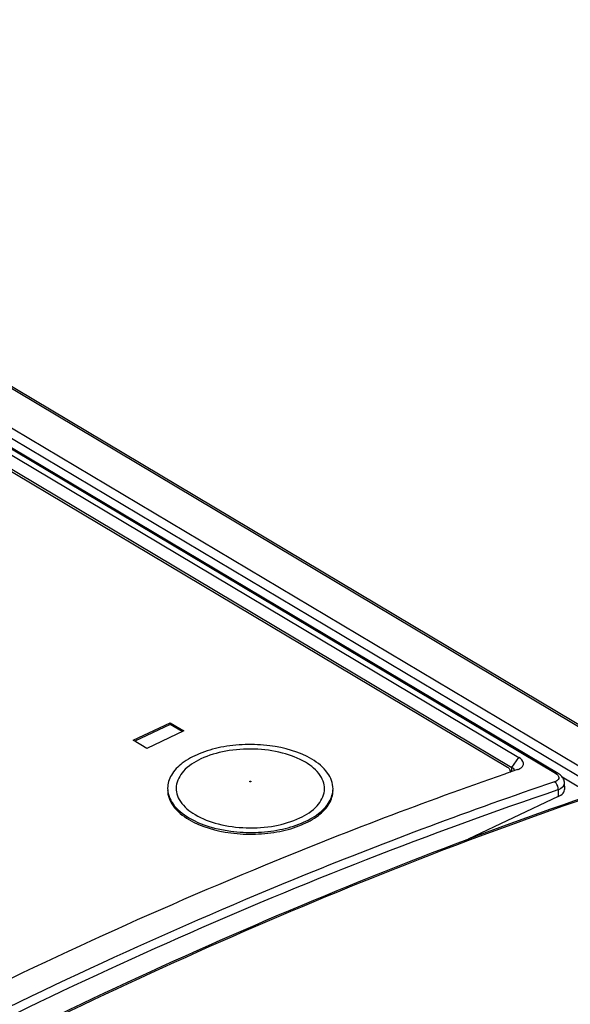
# Model space of a CAD drawing. Header units: millimetres. Extents: x 0 to 1188, y 0 to 840.
# Tile 38 of 41: x 1067 to 1078, y 260 to 279. Entities that reach past the tile are written whole.
import ezdxf

# ---------------------------------------------------------------- set-up
doc = ezdxf.new("R2010")
doc.units = ezdxf.units.MM
doc.header["$LTSCALE"] = 65.34
doc.layers.add('DATUM_AXIS', color=7, linetype='CONTINUOUS')

msp = doc.modelspace()

# ---------------------------------------------------------------- linework, layer by layer
at = {"layer": 'DATUM_AXIS', "color": 9, "linetype": 'CONTINUOUS'}
for p, q in [((1090.451, 257.889), (1055.31, 278.857)), ((1054.493, 278.585), (1089.623, 257.624)), ((1077.816, 264.257), (1054.324, 278.274)), ((1089.522, 257.477), (1054.392, 278.438)), ((1076.972, 264.37), (1077.104, 264.565)), ((1076.97, 264.292), (1076.972, 264.37)), ((1077.865, 263.943), (1077.868, 263.807))]:
    msp.add_line(p, q, dxfattribs=at)
at = {"layer": 'DATUM_AXIS', "color": 7, "linetype": 'CONTINUOUS'}
for p, q in [((1055.392, 278.852), (1090.535, 257.883)), ((1077.866, 264.254), (1054.374, 278.271)), ((1054.787, 277.881), (1077.104, 264.565)), ((1054.648, 277.645), (1076.886, 264.376)), ((1054.654, 277.686), (1076.972, 264.37)), ((1069.643, 264.901), (1070.358, 265.24)), ((1070.358, 265.206), (1069.675, 264.882)), ((1070.358, 265.206), (1070.358, 265.24)), ((1070.358, 265.24), (1070.625, 265.081)), ((1070.594, 265.066), (1070.358, 265.206)), ((1070.625, 265.081), (1069.91, 264.742)), ((1069.91, 264.742), (1069.643, 264.901)), ((1076.861, 264.255), (1076.831, 264.244)), ((1077.076, 264.33), (1076.861, 264.255)), ((1076.934, 264.3), (1076.956, 264.287)), ((1077.942, 264.191), (1078.735, 263.718)), ((1077.993, 263.96), (1077.989, 264.075)), ((1077.868, 263.807), (1076.127, 262.981))]:
    msp.add_line(p, q, dxfattribs=at)
msp.add_lwpolyline([(1077.989, 264.075), (1077.988, 264.088), (1077.984, 264.108), (1077.979, 264.127), (1077.971, 264.146), (1077.962, 264.164), (1077.95, 264.181), (1077.937, 264.197), (1077.922, 264.213), (1077.905, 264.227), (1077.887, 264.241), (1077.866, 264.254)], dxfattribs=at)
for centre, radius, start, end in [((1076.861, 264.184), 0.217, 57.4748, 59.1872), ((1076.875, 264.206), 0.19, 53.6674, 57.5214), ((1076.88, 264.305), 0.0571, 359.7322, 7.9807)]:
    msp.add_arc(centre, radius, start, end, dxfattribs=at)
at = {"layer": 'DATUM_AXIS', "color": 9, "linetype": 'CONTINUOUS'}
msp.add_arc((1077.9, 264.072), 0.0886, 359.6395, 1.9317, dxfattribs=at)
at = {"layer": 'DATUM_AXIS', "color": 7, "linetype": 'CONTINUOUS'}
for points, knots in [([(1073.101, 264.531), (1072.856, 264.677), (1072.412, 264.799), (1071.811, 264.828), (1071.349, 264.778), (1070.935, 264.659), (1070.602, 264.481), (1070.372, 264.252), (1070.31, 264.059), (1070.31, 263.972)], [0, 0, 0, 0, 0.267882, 0.417793, 0.565606, 0.702131, 0.820333, 0.917741, 1, 1, 1, 1]), ([(1072.978, 264.472), (1072.84, 264.555), (1072.513, 264.677), (1071.986, 264.746), (1071.447, 264.71), (1070.973, 264.569), (1070.616, 264.347), (1070.462, 264.07), (1070.481, 263.855), (1070.583, 263.643), (1070.731, 263.524), (1070.841, 263.459)], [0, 0, 0, 0, 0.137256, 0.292949, 0.45098, 0.594517, 0.711526, 0.802551, 0.845241, 0.890795, 1, 1, 1, 1]), ([(1077.136, 264.358), (1077.155, 264.37), (1077.188, 264.397), (1077.207, 264.49), (1077.144, 264.541), (1077.104, 264.565)], [0, 0, 0, 0, 0.254824, 0.464564, 1, 1, 1, 1]), ([(1070.841, 263.459), (1070.98, 263.376), (1071.306, 263.254), (1071.833, 263.185), (1072.372, 263.221), (1072.847, 263.362), (1073.203, 263.584), (1073.357, 263.861), (1073.338, 264.076), (1073.236, 264.287), (1073.088, 264.407), (1072.978, 264.472)], [0, 0, 0, 0, 0.137256, 0.292949, 0.45098, 0.594517, 0.711526, 0.802551, 0.845241, 0.890795, 1, 1, 1, 1]), ([(1073.51, 263.959), (1073.51, 264.067), (1073.414, 264.31), (1073.217, 264.462), (1073.101, 264.531)], [0, 0, 0, 0, 0.444663, 1, 1, 1, 1]), ([(1076.886, 264.376), (1076.893, 264.372), (1076.915, 264.357), (1076.933, 264.332), (1076.936, 264.313)], [0, 0, 0, 0, 0.293464, 1, 1, 1, 1]), ([(1076.831, 264.244), (1075.269, 263.7), (1068.853, 261.251), (1062.715, 258.092), (1058.252, 255.4)], [0, 0, 0, 0, 0.240864, 1, 1, 1, 1]), ([(1077.795, 264.093), (1076.174, 263.543), (1069.517, 261.054), (1063.164, 257.779), (1058.561, 254.969)], [0, 0, 0, 0, 0.240964, 1, 1, 1, 1]), ([(1070.31, 263.972), (1070.309, 263.864), (1070.405, 263.621), (1070.603, 263.469), (1070.718, 263.4)], [0, 0, 0, 0, 0.444663, 1, 1, 1, 1]), ([(1059.25, 254.723), (1060.825, 255.673), (1066.97, 259.185), (1073.465, 262.104), (1078.418, 263.811)], [0, 0, 0, 0, 0.259831, 1, 1, 1, 1]), ([(1059.267, 254.695), (1060.841, 255.645), (1066.983, 259.158), (1073.475, 262.08), (1078.426, 263.789)], [0, 0, 0, 0, 0.259849, 1, 1, 1, 1]), ([(1070.31, 263.938), (1070.309, 263.83), (1070.405, 263.587), (1070.603, 263.435), (1070.718, 263.366)], [0, 0, 0, 0, 0.444691, 1, 1, 1, 1]), ([(1070.718, 263.4), (1070.963, 263.254), (1071.407, 263.132), (1072.008, 263.103), (1072.47, 263.153), (1072.885, 263.272), (1073.218, 263.45), (1073.448, 263.679), (1073.509, 263.872), (1073.51, 263.959)], [0, 0, 0, 0, 0.267882, 0.417793, 0.565606, 0.702131, 0.820333, 0.917741, 1, 1, 1, 1]), ([(1070.718, 263.366), (1070.963, 263.22), (1071.407, 263.098), (1072.009, 263.069), (1072.471, 263.119), (1072.885, 263.238), (1073.218, 263.417), (1073.448, 263.646), (1073.509, 263.838), (1073.51, 263.926)], [0, 0, 0, 0, 0.267901, 0.417822, 0.565641, 0.702161, 0.820351, 0.917745, 1, 1, 1, 1]), ([(1077.868, 263.807), (1077.903, 263.824), (1077.963, 263.861), (1077.994, 263.93), (1077.993, 263.96)], [0, 0, 0, 0, 0.566223, 1, 1, 1, 1])]:
    msp.add_open_spline(points, degree=3, knots=knots, dxfattribs=at)
for points in [[(1077.019, 264.325), (1077.012, 264.339), (1077, 264.35), (1076.988, 264.359)], [(1077.076, 264.33), (1077.097, 264.337), (1077.117, 264.346), (1077.136, 264.358)], [(1076.937, 264.305), (1076.937, 264.295), (1076.934, 264.286), (1076.93, 264.277)]]:
    msp.add_open_spline(points, degree=3, dxfattribs=at)
at = {"layer": 'DATUM_AXIS', "color": 9, "linetype": 'CONTINUOUS'}
msp.add_open_spline([(1077.866, 264.254), (1077.852, 264.263), (1077.832, 264.263), (1077.816, 264.257)], degree=3, dxfattribs=at)
for points, knots in [([(1077.816, 264.257), (1077.823, 264.253), (1077.845, 264.238), (1077.866, 264.217), (1077.874, 264.199)], [0, 0, 0, 0, 0.290009, 1, 1, 1, 1]), ([(1077.874, 264.199), (1077.879, 264.187), (1077.883, 264.158), (1077.865, 264.135), (1077.855, 264.125)], [0, 0, 0, 0, 0.48048, 1, 1, 1, 1]), ([(1071.901, 264.096), (1071.898, 264.098), (1071.902, 264.112), (1071.914, 264.108), (1071.92, 264.105)], [0, 0, 0, 0, 0.348038, 1, 1, 1, 1]), ([(1071.92, 264.105), (1071.922, 264.103), (1071.919, 264.089), (1071.906, 264.094), (1071.901, 264.096)], [0, 0, 0, 0, 0.350431, 1, 1, 1, 1]), ([(1077.855, 264.125), (1077.851, 264.122), (1077.833, 264.108), (1077.812, 264.099), (1077.795, 264.093)], [0, 0, 0, 0, 0.223013, 1, 1, 1, 1]), ([(1077.865, 263.943), (1077.868, 263.987), (1077.848, 264.048), (1077.806, 264.087), (1077.795, 264.093)], [0, 0, 0, 0, 0.771071, 1, 1, 1, 1]), ([(1077.865, 263.943), (1077.883, 263.95), (1077.937, 263.974), (1077.988, 264.029), (1077.989, 264.071)], [0, 0, 0, 0, 0.316375, 1, 1, 1, 1]), ([(1058.651, 254.829), (1060.222, 255.788), (1066.369, 259.334), (1072.887, 262.255), (1077.865, 263.943)], [0, 0, 0, 0, 0.259341, 1, 1, 1, 1])]:
    msp.add_open_spline(points, degree=3, knots=knots, dxfattribs=at)

doc.saveas('drawing.dxf')
